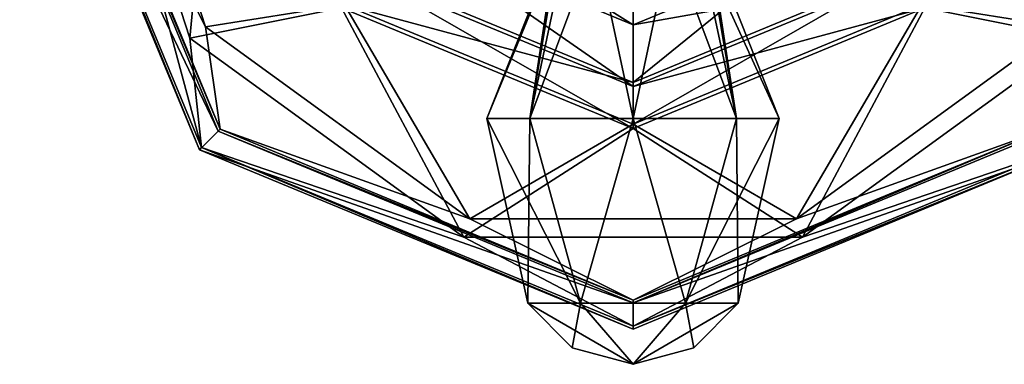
# Model space of a CAD drawing. Header units: millimetres. Extents: x -112 to 112, y -106 to 1587.
# Tile 4 of 158: x -110 to -54, y -48 to -28. Entities that reach past the tile are written whole.
import ezdxf

# ---------------------------------------------------------------- set-up
doc = ezdxf.new("R2010")
doc.units = ezdxf.units.MM
doc.header["$LTSCALE"] = 65.185185
for name, color, linetype in [('1184', 7, 'CONTINUOUS'), ('1185', 7, 'CONTINUOUS'), ('1186', 7, 'CONTINUOUS'), ('1187', 7, 'CONTINUOUS'), ('909', 7, 'CONTINUOUS'), ('910', 7, 'CONTINUOUS'), ('911', 7, 'CONTINUOUS'), ('912', 7, 'CONTINUOUS'), ('913', 7, 'CONTINUOUS'), ('914', 7, 'CONTINUOUS'), ('924', 7, 'CONTINUOUS'), ('925', 7, 'CONTINUOUS'), ('926', 7, 'CONTINUOUS'), ('928', 7, 'CONTINUOUS')]:
    doc.layers.add(name, color=color, linetype=linetype)

msp = doc.modelspace()

# ---------------------------------------------------------------- linework, layer by layer
at = {"layer": '1184', "linetype": 'CONTINUOUS'}
for points in [[(-78.471, -46.663, 66.816), (-75, -47.6, 66.816), (-81, -44.107, 66.816), (-78.471, -46.663, 66.816)], [(-81, -44.107, 66.816), (-75, -47.6, 66.816), (-78, -44.107, 72.012), (-81, -44.107, 66.816)], [(-78, -44.107, 72.012), (-75, -47.6, 66.816), (-72, -44.107, 72.012), (-78, -44.107, 72.012)], [(-72, -44.107, 72.012), (-75, -47.6, 66.816), (-71.529, -46.663, 66.816), (-72, -44.107, 72.012)], [(-69, -44.107, 66.816), (-72, -44.107, 72.012), (-71.529, -46.663, 66.816), (-69, -44.107, 66.816)]]:
    msp.add_3dface(points, dxfattribs=at)
at = {"layer": '1185', "linetype": 'CONTINUOUS'}
for points in [[(-80.899, -33.559, 72.715), (-79.363, -23.521, 66.816), (-83.342, -33.559, 66.816), (-80.899, -33.559, 72.715)], [(-77.14, -23.517, 70.615), (-78.757, -23.52, 69.033), (-80.899, -33.559, 72.715), (-77.14, -23.517, 70.615)], [(-75, -33.559, 75.158), (-77.14, -23.517, 70.615), (-80.899, -33.559, 72.715), (-75, -33.559, 75.158)], [(-78.757, -23.52, 69.033), (-79.363, -23.521, 66.816), (-80.899, -33.559, 72.715), (-78.757, -23.52, 69.033)], [(-72.86, -23.517, 70.615), (-77.14, -23.517, 70.615), (-75, -33.559, 75.158), (-72.86, -23.517, 70.615)], [(-69.101, -33.559, 72.715), (-72.86, -23.517, 70.615), (-75, -33.559, 75.158), (-69.101, -33.559, 72.715)], [(-71.243, -23.52, 69.033), (-72.86, -23.517, 70.615), (-69.101, -33.559, 72.715), (-71.243, -23.52, 69.033)], [(-70.637, -23.521, 66.816), (-71.243, -23.52, 69.033), (-66.658, -33.559, 66.816), (-70.637, -23.521, 66.816)], [(-66.658, -33.559, 66.816), (-71.243, -23.52, 69.033), (-69.101, -33.559, 72.715), (-66.658, -33.559, 66.816)], [(-81, -44.107, 66.816), (-78, -44.107, 72.012), (-83.342, -33.559, 66.816), (-81, -44.107, 66.816)], [(-78, -44.107, 72.012), (-80.899, -33.559, 72.715), (-83.342, -33.559, 66.816), (-78, -44.107, 72.012)], [(-78, -44.107, 72.012), (-75, -33.559, 75.158), (-80.899, -33.559, 72.715), (-78, -44.107, 72.012)], [(-78, -44.107, 72.012), (-72, -44.107, 72.012), (-75, -33.559, 75.158), (-78, -44.107, 72.012)], [(-72, -44.107, 72.012), (-69.101, -33.559, 72.715), (-75, -33.559, 75.158), (-72, -44.107, 72.012)], [(-72, -44.107, 72.012), (-69, -44.107, 66.816), (-69.101, -33.559, 72.715), (-72, -44.107, 72.012)], [(-69, -44.107, 66.816), (-66.658, -33.559, 66.816), (-69.101, -33.559, 72.715), (-69, -44.107, 66.816)]]:
    msp.add_3dface(points, dxfattribs=at)
at = {"layer": '1186', "linetype": 'CONTINUOUS'}
for points in [[(-78.471, -46.663, 66.816), (-81, -44.107, 66.816), (-78, -44.107, 61.62), (-78.471, -46.663, 66.816)], [(-75, -47.6, 66.816), (-78.471, -46.663, 66.816), (-78, -44.107, 61.62), (-75, -47.6, 66.816)], [(-72, -44.107, 61.62), (-75, -47.6, 66.816), (-78, -44.107, 61.62), (-72, -44.107, 61.62)], [(-75, -47.6, 66.816), (-69, -44.107, 66.816), (-71.529, -46.663, 66.816), (-75, -47.6, 66.816)], [(-69, -44.107, 66.816), (-75, -47.6, 66.816), (-72, -44.107, 61.62), (-69, -44.107, 66.816)]]:
    msp.add_3dface(points, dxfattribs=at)
at = {"layer": '1187', "linetype": 'CONTINUOUS'}
for points in [[(-79.363, -23.521, 66.816), (-79.216, -23.521, 65.693), (-83.342, -33.559, 66.816), (-79.363, -23.521, 66.816)], [(-83.342, -33.559, 66.816), (-79.216, -23.521, 65.693), (-80.899, -33.559, 60.917), (-83.342, -33.559, 66.816)], [(-79.216, -23.521, 65.693), (-77.14, -23.517, 63.017), (-80.899, -33.559, 60.917), (-79.216, -23.521, 65.693)], [(-80.899, -33.559, 60.917), (-77.14, -23.517, 63.017), (-75, -33.559, 58.474), (-80.899, -33.559, 60.917)], [(-77.14, -23.517, 63.017), (-72.86, -23.517, 63.017), (-75, -33.559, 58.474), (-77.14, -23.517, 63.017)], [(-75, -33.559, 58.474), (-72.86, -23.517, 63.017), (-69.101, -33.559, 60.917), (-75, -33.559, 58.474)], [(-72.86, -23.517, 63.017), (-70.784, -23.521, 65.693), (-69.101, -33.559, 60.917), (-72.86, -23.517, 63.017)], [(-70.784, -23.521, 65.693), (-70.637, -23.521, 66.816), (-69.101, -33.559, 60.917), (-70.784, -23.521, 65.693)], [(-70.637, -23.521, 66.816), (-66.658, -33.559, 66.816), (-69.101, -33.559, 60.917), (-70.637, -23.521, 66.816)], [(-81, -44.107, 66.816), (-83.342, -33.559, 66.816), (-80.899, -33.559, 60.917), (-81, -44.107, 66.816)], [(-78, -44.107, 61.62), (-81, -44.107, 66.816), (-80.899, -33.559, 60.917), (-78, -44.107, 61.62)], [(-78, -44.107, 61.62), (-80.899, -33.559, 60.917), (-75, -33.559, 58.474), (-78, -44.107, 61.62)], [(-72, -44.107, 61.62), (-78, -44.107, 61.62), (-75, -33.559, 58.474), (-72, -44.107, 61.62)], [(-72, -44.107, 61.62), (-75, -33.559, 58.474), (-69.101, -33.559, 60.917), (-72, -44.107, 61.62)], [(-66.658, -33.559, 66.816), (-69, -44.107, 66.816), (-72, -44.107, 61.62), (-66.658, -33.559, 66.816)], [(-66.658, -33.559, 66.816), (-72, -44.107, 61.62), (-69.101, -33.559, 60.917), (-66.658, -33.559, 66.816)]]:
    msp.add_3dface(points, dxfattribs=at)
at = {"layer": '909', "linetype": 'CONTINUOUS'}
for points in [[(-99.749, -35.349, -58), (-110, -10.6, -58), (-98.684, -34.284, -58), (-99.749, -35.349, -58)], [(-110, -10.6, -58), (-108.494, -10.6, -58), (-98.684, -34.284, -58), (-110, -10.6, -58)], [(-75, -44.094, -58), (-99.749, -35.349, -58), (-98.684, -34.284, -58), (-75, -44.094, -58)], [(-51.316, -34.284, -58), (-50.251, -35.349, -58), (-75, -44.094, -58), (-51.316, -34.284, -58)], [(-75, -45.6, -58), (-99.749, -35.349, -58), (-75, -44.094, -58), (-75, -45.6, -58)], [(-50.251, -35.349, -58), (-75, -45.6, -58), (-75, -44.094, -58), (-50.251, -35.349, -58)]]:
    msp.add_3dface(points, dxfattribs=at)
at = {"layer": '910', "linetype": 'CONTINUOUS'}
for points in [[(-87.455, -23.055, -41.028), (-75, -28.214, -41.028), (-85.811, -21.411, -37), (-87.455, -23.055, -41.028)], [(-85.811, -21.411, -37), (-75, -28.214, -41.028), (-75, -25.889, -37), (-85.811, -21.411, -37)], [(-75, -28.214, -41.028), (-62.545, -23.055, -41.028), (-75, -25.889, -37), (-75, -28.214, -41.028)]]:
    msp.add_3dface(points, dxfattribs=at)
at = {"layer": '911', "linetype": 'CONTINUOUS'}
for points in [[(-75, -34.135, -43.85), (-89.952, -25.552, -43.463), (-91.641, -27.241, -43.85), (-75, -34.135, -43.85)], [(-75, -31.745, -43.463), (-89.952, -25.552, -43.463), (-75, -34.135, -43.85), (-75, -31.745, -43.463)], [(-60.048, -25.552, -43.463), (-75, -31.745, -43.463), (-58.359, -27.241, -43.85), (-60.048, -25.552, -43.463)], [(-58.359, -27.241, -43.85), (-75, -31.745, -43.463), (-75, -34.135, -43.85), (-58.359, -27.241, -43.85)]]:
    msp.add_3dface(points, dxfattribs=at)
at = {"layer": '912', "linetype": 'CONTINUOUS'}
for points in [[(-106.266, -10.6, -47.987), (-109.825, -10.6, -56), (-99.625, -35.225, -56), (-106.266, -10.6, -47.987)], [(-98.535, -10.6, -43.85), (-106.266, -10.6, -47.987), (-100.294, -28.977, -47.987), (-98.535, -10.6, -43.85)], [(-100.294, -28.977, -47.987), (-106.266, -10.6, -47.987), (-99.625, -35.225, -56), (-100.294, -28.977, -47.987)], [(-91.641, -27.241, -43.85), (-98.535, -10.6, -43.85), (-100.294, -28.977, -47.987), (-91.641, -27.241, -43.85)], [(-43.734, -10.6, -47.987), (-58.359, -27.241, -43.85), (-49.706, -28.977, -47.987), (-43.734, -10.6, -47.987)], [(-84.662, -40.335, -47.987), (-91.641, -27.241, -43.85), (-100.294, -28.977, -47.987), (-84.662, -40.335, -47.987)], [(-75, -34.135, -43.85), (-91.641, -27.241, -43.85), (-84.662, -40.335, -47.987), (-75, -34.135, -43.85)], [(-58.359, -27.241, -43.85), (-75, -34.135, -43.85), (-65.338, -40.335, -47.987), (-58.359, -27.241, -43.85)], [(-49.706, -28.977, -47.987), (-58.359, -27.241, -43.85), (-65.338, -40.335, -47.987), (-49.706, -28.977, -47.987)], [(-84.662, -40.335, -47.987), (-100.294, -28.977, -47.987), (-99.625, -35.225, -56), (-84.662, -40.335, -47.987)], [(-49.706, -28.977, -47.987), (-65.338, -40.335, -47.987), (-50.375, -35.225, -56), (-49.706, -28.977, -47.987)], [(-65.338, -40.335, -47.987), (-75, -34.135, -43.85), (-84.662, -40.335, -47.987), (-65.338, -40.335, -47.987)], [(-75, -45.425, -56), (-84.662, -40.335, -47.987), (-99.625, -35.225, -56), (-75, -45.425, -56)], [(-50.375, -35.225, -56), (-65.338, -40.335, -47.987), (-75, -45.425, -56), (-50.375, -35.225, -56)], [(-65.338, -40.335, -47.987), (-84.662, -40.335, -47.987), (-75, -45.425, -56), (-65.338, -40.335, -47.987)]]:
    msp.add_3dface(points, dxfattribs=at)
at = {"layer": '913', "linetype": 'CONTINUOUS'}
for points in [[(-109.825, -10.6, -56), (-110, -10.6, -58), (-99.749, -35.349, -58), (-109.825, -10.6, -56)], [(-109.825, -10.6, -56), (-99.749, -35.349, -58), (-99.625, -35.225, -56), (-109.825, -10.6, -56)], [(-99.749, -35.349, -58), (-75, -45.6, -58), (-99.625, -35.225, -56), (-99.749, -35.349, -58)], [(-75, -45.6, -58), (-75, -45.425, -56), (-99.625, -35.225, -56), (-75, -45.6, -58)], [(-50.251, -35.349, -58), (-50.375, -35.225, -56), (-75, -45.425, -56), (-50.251, -35.349, -58)], [(-75, -45.6, -58), (-50.251, -35.349, -58), (-75, -45.425, -56), (-75, -45.6, -58)]]:
    msp.add_3dface(points, dxfattribs=at)
at = {"layer": '914', "linetype": 'CONTINUOUS'}
for points in [[(-87.455, -23.055, -41.028), (-89.952, -25.552, -43.463), (-75, -31.745, -43.463), (-87.455, -23.055, -41.028)], [(-75, -28.214, -41.028), (-87.455, -23.055, -41.028), (-75, -31.745, -43.463), (-75, -28.214, -41.028)], [(-62.545, -23.055, -41.028), (-75, -28.214, -41.028), (-60.048, -25.552, -43.463), (-62.545, -23.055, -41.028)], [(-75, -28.214, -41.028), (-75, -31.745, -43.463), (-60.048, -25.552, -43.463), (-75, -28.214, -41.028)]]:
    msp.add_3dface(points, dxfattribs=at)
at = {"layer": '924', "linetype": 'CONTINUOUS'}
for points in [[(-75, -31.505, -44.944), (-91.472, -27.072, -45.331), (-89.782, -25.382, -44.944), (-75, -31.505, -44.944)], [(-58.528, -27.072, -45.331), (-75, -33.895, -45.331), (-60.218, -25.382, -44.944), (-58.528, -27.072, -45.331)], [(-60.218, -25.382, -44.944), (-75, -33.895, -45.331), (-75, -31.505, -44.944), (-60.218, -25.382, -44.944)], [(-75, -33.895, -45.331), (-91.472, -27.072, -45.331), (-75, -31.505, -44.944), (-75, -33.895, -45.331)]]:
    msp.add_3dface(points, dxfattribs=at)
at = {"layer": '925', "linetype": 'CONTINUOUS'}
for points in [[(-108.331, -10.6, -56.131), (-105.167, -10.6, -49.008), (-99.405, -28.332, -49.008), (-108.331, -10.6, -56.131)], [(-108.331, -10.6, -56.131), (-99.405, -28.332, -49.008), (-98.568, -34.168, -56.131), (-108.331, -10.6, -56.131)], [(-105.167, -10.6, -49.008), (-91.472, -27.072, -45.331), (-99.405, -28.332, -49.008), (-105.167, -10.6, -49.008)], [(-58.528, -27.072, -45.331), (-51.705, -10.6, -45.331), (-50.595, -28.332, -49.008), (-58.528, -27.072, -45.331)], [(-99.405, -28.332, -49.008), (-91.472, -27.072, -45.331), (-84.322, -39.29, -49.008), (-99.405, -28.332, -49.008)], [(-91.472, -27.072, -45.331), (-75, -33.895, -45.331), (-84.322, -39.29, -49.008), (-91.472, -27.072, -45.331)], [(-75, -33.895, -45.331), (-58.528, -27.072, -45.331), (-65.678, -39.29, -49.008), (-75, -33.895, -45.331)], [(-65.678, -39.29, -49.008), (-58.528, -27.072, -45.331), (-50.595, -28.332, -49.008), (-65.678, -39.29, -49.008)], [(-99.405, -28.332, -49.008), (-84.322, -39.29, -49.008), (-98.568, -34.168, -56.131), (-99.405, -28.332, -49.008)], [(-65.678, -39.29, -49.008), (-50.595, -28.332, -49.008), (-51.432, -34.168, -56.131), (-65.678, -39.29, -49.008)], [(-98.568, -34.168, -56.131), (-84.322, -39.29, -49.008), (-75, -43.931, -56.131), (-98.568, -34.168, -56.131)], [(-84.322, -39.29, -49.008), (-75, -33.895, -45.331), (-65.678, -39.29, -49.008), (-84.322, -39.29, -49.008)], [(-75, -43.931, -56.131), (-65.678, -39.29, -49.008), (-51.432, -34.168, -56.131), (-75, -43.931, -56.131)], [(-84.322, -39.29, -49.008), (-65.678, -39.29, -49.008), (-75, -43.931, -56.131), (-84.322, -39.29, -49.008)]]:
    msp.add_3dface(points, dxfattribs=at)
at = {"layer": '926', "linetype": 'CONTINUOUS'}
for points in [[(-98.684, -34.284, -58), (-108.494, -10.6, -58), (-98.568, -34.168, -56.131), (-98.684, -34.284, -58)], [(-108.494, -10.6, -58), (-108.331, -10.6, -56.131), (-98.568, -34.168, -56.131), (-108.494, -10.6, -58)], [(-98.684, -34.284, -58), (-98.568, -34.168, -56.131), (-75, -43.931, -56.131), (-98.684, -34.284, -58)], [(-51.316, -34.284, -58), (-75, -44.094, -58), (-51.432, -34.168, -56.131), (-51.316, -34.284, -58)], [(-75, -44.094, -58), (-75, -43.931, -56.131), (-51.432, -34.168, -56.131), (-75, -44.094, -58)], [(-75, -44.094, -58), (-98.684, -34.284, -58), (-75, -43.931, -56.131), (-75, -44.094, -58)]]:
    msp.add_3dface(points, dxfattribs=at)
at = {"layer": '928', "linetype": 'CONTINUOUS'}
for points in [[(-75, -26.915, -41.778), (-63.464, -22.136, -41.778), (-75, -31.505, -44.944), (-75, -26.915, -41.778)], [(-63.464, -22.136, -41.778), (-60.218, -25.382, -44.944), (-75, -31.505, -44.944), (-63.464, -22.136, -41.778)], [(-75, -26.915, -41.778), (-75, -31.505, -44.944), (-89.782, -25.382, -44.944), (-75, -26.915, -41.778)]]:
    msp.add_3dface(points, dxfattribs=at)

doc.saveas('drawing.dxf')
